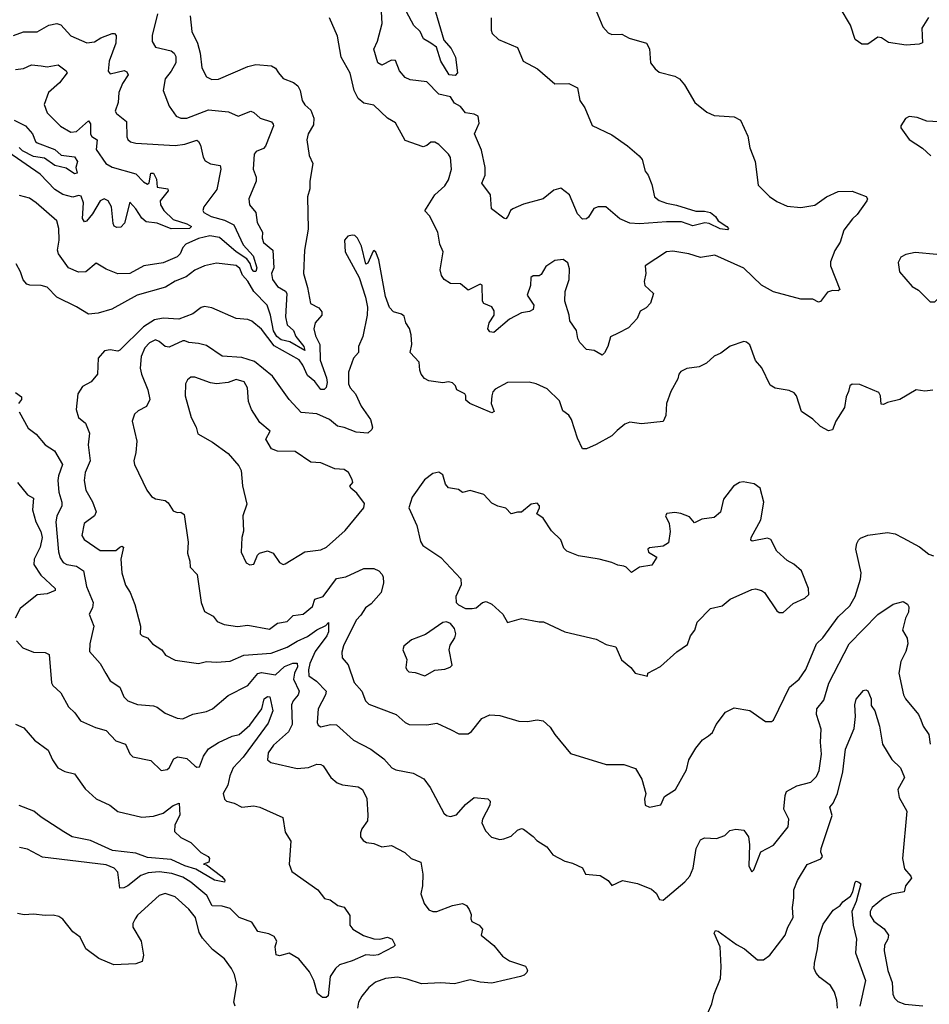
# Model space of a CAD drawing. Extents: x 1552294 to 1694791, y 811929 to 917222.
# Tile 139 of 256: x 1620356 to 1624977, y 832854 to 837855. Entities that reach past the tile are written whole.
import ezdxf

# ---------------------------------------------------------------- set-up
doc = ezdxf.new("R2010")
doc.units = 0

msp = doc.modelspace()

# ---------------------------------------------------------------- linework, layer by layer
at = {"layer": '0CON10XD'}
for points in [[(1622751.4, 837865), (1622751.7, 837801.7), (1622757.1, 837785), (1622788, 837755), (1622885, 837713.8), (1622913.8, 837645), (1622986.2, 837605), (1623075, 837528.8), (1623145, 837530.8), (1623189.5, 837509.5), (1623201.2, 837445), (1623227.9, 837407.9), (1623265, 837318), (1623365, 837270.8), (1623444.3, 837215), (1623503.2, 837163.2), (1623518, 837145), (1623533.3, 837085), (1623548.8, 837065), (1623568.3, 837018.3), (1623581.4, 836955), (1623605, 836936.7), (1623642.2, 836922.2), (1623693.3, 836913.3), (1623791.7, 836881.7), (1623835, 836882.5), (1623865, 836875.6), (1623891.2, 836855), (1623905, 836833.3), (1623948.8, 836805), (1623956.7, 836795), (1623952.5, 836787.5), (1623915, 836792.1), (1623859.3, 836819.3), (1623836.4, 836823.6), (1623775, 836808.5), (1623717.6, 836827.6), (1623641.3, 836828.7), (1623505, 836818.6), (1623455, 836821.4), (1623405, 836844.2), (1623333.9, 836903.9), (1623295, 836904.2), (1623273.5, 836896.5), (1623245, 836852), (1623235, 836844.2), (1623215, 836841.4), (1623189.5, 836869.5), (1623148.6, 836965), (1623105, 837000), (1623070.3, 836989.7), (1623015, 836945.7), (1622915, 836918.5), (1622862, 836895), (1622848.6, 836885), (1622836.1, 836856.1), (1622825.9, 836844.1), (1622815, 836846), (1622753.3, 836895), (1622748.2, 836965), (1622704, 837025), (1622720, 837065), (1622721.1, 837105), (1622702.1, 837192.1), (1622666.7, 837275), (1622690.9, 837329.1), (1622685.5, 837365), (1622665, 837374.4), (1622621.3, 837381.3), (1622595, 837414), (1622565, 837431.2), (1622545, 837462.9), (1622485, 837476.9), (1622425, 837538.9), (1622340.3, 837550.3), (1622315, 837561.1), (1622285.4, 837595), (1622265, 837646.9), (1622245, 837650), (1622195, 837624.6), (1622176.2, 837636.2), (1622155.5, 837705), (1622173.5, 837746.5), (1622197.1, 837835), (1622189.5, 837985)], [(1622442.5, 837982.5), (1622510.4, 837750.4), (1622548, 837708), (1622570, 837665), (1622580.9, 837585), (1622568.7, 837571.3), (1622537.1, 837575), (1622494.7, 837644.7), (1622473.1, 837715), (1622445.3, 837735.3), (1622407.2, 837757.2), (1622391.1, 837795), (1622358.9, 837825), (1622321.2, 837895)], [(1623285, 837900), (1623318.2, 837818.2), (1623345, 837787.5), (1623365, 837780.5), (1623415, 837780.6), (1623451.6, 837761.6), (1623540, 837735), (1623556.1, 837706.1), (1623560.8, 837635), (1623584, 837605), (1623605, 837588.6), (1623685, 837568.1), (1623708.8, 837555), (1623734.1, 837524.1), (1623786.2, 837435), (1623846.7, 837385), (1623885, 837368.6), (1623985, 837361.4), (1624018, 837345), (1624055, 837263.3), (1624065, 837203.3), (1624092, 837135), (1624108, 837015), (1624165, 836957.5), (1624202.2, 836932.2), (1624255, 836907.8), (1624325, 836901.5), (1624395, 836913.1), (1624455, 836955.6), (1624515, 836982.9), (1624585, 836983.3), (1624656.4, 836956.4), (1624662.5, 836945), (1624660, 836935), (1624611.2, 836865), (1624586.6, 836843.4), (1624543.4, 836786.6), (1624524.3, 836725.7), (1624497.8, 836682.2), (1624475.8, 836625), (1624476.1, 836603.9), (1624522.5, 836485), (1624515, 836477.5), (1624485, 836478.8), (1624459.3, 836470.7), (1624425, 836423.3), (1624415, 836420), (1624385.8, 836435.8), (1624325, 836435.8), (1624185, 836472.1), (1624125, 836506.5), (1624035, 836592.5), (1623888.3, 836658.3), (1623815, 836647.1), (1623755, 836665.6), (1623675, 836678.6), (1623642.5, 836675), (1623533.8, 836605), (1623537.5, 836565), (1623529.2, 836525), (1623531.5, 836505), (1623576, 836465), (1623561.2, 836415), (1623538.3, 836391.7), (1623507.5, 836375), (1623493.6, 836336.4), (1623449.5, 836290.5), (1623396.7, 836263.3), (1623356.7, 836243.3), (1623343.8, 836195), (1623327.3, 836162.7), (1623315, 836151.2), (1623275, 836174), (1623235, 836180), (1623201.9, 836215), (1623190.8, 836235), (1623185, 836276), (1623150.8, 836325), (1623148, 836355), (1623125.5, 836425), (1623127.3, 836475), (1623147.8, 836535), (1623148.9, 836588.9), (1623140, 836620), (1623117.2, 836637.2), (1623075, 836632.5), (1623029.3, 836600.7), (1623005, 836560), (1622995, 836553.3), (1622965, 836553.8), (1622952, 836545), (1622951.2, 836505), (1622934, 836455), (1622968.8, 836405), (1622965, 836383.3), (1622946.4, 836373.6), (1622905, 836366.7), (1622845, 836333.1), (1622765, 836266.2), (1622745, 836268.8), (1622734.2, 836285), (1622741.4, 836315), (1622765.6, 836355), (1622765.6, 836375.6), (1622755, 836396.7), (1622713.9, 836413.9), (1622707.5, 836425), (1622705, 836506.2), (1622695, 836511.4), (1622635, 836480.8), (1622595, 836512.9), (1622545, 836514.3), (1622512.9, 836535), (1622499.2, 836555), (1622492.5, 836585), (1622506.7, 836675), (1622490, 836715), (1622480, 836775), (1622438.3, 836858.3), (1622414, 836884), (1622464.4, 836965.6), (1622515, 837011.6), (1622535, 837041.5), (1622549.4, 837095), (1622545, 837155.5), (1622535, 837172.5), (1622485, 837221.5), (1622465, 837232.5), (1622445, 837232.9), (1622425, 837215.8), (1622405, 837209.2), (1622315, 837241.4), (1622265, 837330.8), (1622225, 837355.6), (1622155, 837421.4), (1622105, 837430.8), (1622075, 837454), (1622054.4, 837495), (1622035, 837583.3), (1621988.9, 837665), (1621970.9, 837770.9), (1621930, 837865)], [(1624973.5, 837866.5), (1624938.7, 837811.3), (1624942.5, 837737.5), (1624925, 837730), (1624860, 837725), (1624769.3, 837739.3), (1624735, 837762.2), (1624715.5, 837765.5), (1624665, 837730.4), (1624635, 837730), (1624600, 837755), (1624577.4, 837827.4), (1624525, 837915.8)], [(1621056.2, 837885), (1621028.2, 837775), (1621028.1, 837745), (1621046.2, 837715), (1621125, 837696.2), (1621140, 837685), (1621148.6, 837668.6), (1621148.7, 837635), (1621126.1, 837593.9), (1621094.4, 837555), (1621084.4, 837495), (1621115.6, 837415), (1621150, 837365), (1621175, 837354.5), (1621205, 837355.5), (1621315, 837396.4), (1621416.8, 837386.8), (1621465, 837365.5), (1621529.7, 837389.7), (1621545, 837384.2), (1621578, 837355), (1621635.5, 837335.5), (1621644, 837325), (1621645.6, 837315), (1621605, 837213.1), (1621595, 837200), (1621558, 837185), (1621547.3, 837172.7), (1621542.5, 837095), (1621556.7, 837055), (1621556.7, 837035), (1621519.4, 836945), (1621522.9, 836915), (1621555.4, 836875), (1621561.8, 836825), (1621589.4, 836775), (1621588.5, 836745), (1621595, 836723.5), (1621642.3, 836685), (1621647.3, 836595), (1621635.3, 836565), (1621639.7, 836535), (1621665, 836500.3), (1621706.7, 836476.7), (1621712.8, 836465), (1621707, 836345), (1621714.7, 836305), (1621747.1, 836277.1), (1621758.7, 836245), (1621799.1, 836195), (1621805, 836174.7), (1621728.8, 836218.8), (1621685, 836228.1), (1621661.5, 836245), (1621644.9, 836275), (1621630.6, 836355), (1621612.9, 836405), (1621546.1, 836475), (1621515, 836527.6), (1621487.9, 836557.9), (1621475, 836590.6), (1621455, 836606.7), (1621355, 836617.5), (1621295, 836605.4), (1621245, 836582.9), (1621201.7, 836548.3), (1621145, 836527), (1621096.2, 836496.2), (1620952.5, 836455), (1620824.2, 836384.2), (1620755, 836364.4), (1620705, 836360), (1620645, 836396.9), (1620543.8, 836445), (1620495, 836495.6), (1620465.4, 836505.4), (1620406.9, 836506.9), (1620392.4, 836512.4), (1620373.7, 836533.7), (1620360.5, 836575), (1620338.1, 836615)], [(1621222.5, 837875), (1621230.6, 837795), (1621259.6, 837735), (1621272.7, 837685), (1621280.6, 837610.6), (1621304.2, 837565), (1621331.7, 837551.7), (1621365, 837552.5), (1621515, 837617.3), (1621555, 837628.2), (1621635, 837620), (1621655, 837608), (1621670.8, 837585), (1621695, 837555.8), (1621746.2, 837536.2), (1621768.3, 837518.3), (1621781.1, 837495), (1621790.8, 837445), (1621805, 837422), (1621835.7, 837395), (1621850.6, 837355), (1621848.3, 837321.7), (1621821.9, 837275), (1621814.3, 837245), (1621826.9, 837165), (1621845.8, 837125), (1621830, 837035), (1621830, 836995), (1621818.1, 836955), (1621821.7, 836791.7), (1621802.3, 836685), (1621797.3, 836565), (1621818.7, 836495), (1621833, 836413), (1621875, 836390.9), (1621891.5, 836371.5), (1621890, 836355), (1621857.2, 836315), (1621850.9, 836285), (1621859.4, 836249.4), (1621881.2, 836205), (1621881.7, 836125), (1621914.7, 836035.3), (1621918.1, 836011.9), (1621912.6, 835987.4), (1621903.3, 835976.7), (1621885, 835976.2), (1621855, 836016.5), (1621817.7, 836047.7), (1621795, 836099.6), (1621775, 836127.1), (1621649.2, 836199.2), (1621585, 836283.3), (1621535, 836323.3), (1621515, 836331.9), (1621455, 836337.1), (1621332, 836392), (1621295, 836398.9), (1621277.2, 836392.8), (1621235, 836361.5), (1621165, 836334.6), (1621085, 836338.1), (1621039.9, 836330.1), (1620985.5, 836294.5), (1620865, 836176.5), (1620855, 836171.2), (1620815, 836178), (1620787.3, 836172.7), (1620753.8, 836135), (1620751.2, 836055), (1620719.2, 836015), (1620675, 835991.9)], [(1620325, 837774.5), (1620375, 837794), (1620445, 837793.8), (1620503.6, 837826.4), (1620545, 837836.4), (1620565, 837828.1), (1620615, 837772.7), (1620697.2, 837737.2), (1620735, 837742.9), (1620767.2, 837762.8), (1620825, 837785.4), (1620838, 837785), (1620846.4, 837775), (1620844, 837735), (1620810.4, 837645), (1620805, 837593.3), (1620815, 837580.6), (1620886.5, 837596.5), (1620900.6, 837590.6), (1620907.3, 837575), (1620878.5, 837531.5), (1620859.6, 837485), (1620855.4, 837435), (1620840.8, 837390.8), (1620847.7, 837377.7), (1620898.1, 837338.1), (1620900.3, 837260.3), (1620905.6, 837245.6), (1620918.8, 837235), (1620945, 837228.5), (1621145, 837215.9), (1621195, 837222.8), (1621255, 837242.2), (1621265, 837237.1), (1621275, 837218), (1621287.4, 837157.4), (1621298.6, 837138.6), (1621325, 837123.3), (1621374.3, 837114.3), (1621377.5, 837095), (1621357.5, 836992.5), (1621292.1, 836905), (1621285.6, 836885), (1621291.9, 836875), (1621329.1, 836855), (1621396.3, 836836.3), (1621443, 836813), (1621491.3, 836711.3), (1621542.3, 836655), (1621559.8, 836595), (1621555, 836576.4), (1621545, 836575.3), (1621535, 836588.2), (1621527.3, 836617.3), (1621510.2, 836640.2), (1621455, 836676.1), (1621370.9, 836749.1), (1621322.2, 836757.8), (1621265, 836743.4), (1621200, 836715), (1621185, 836697.5), (1621170.5, 836665), (1621155, 836651.2), (1621085, 836620), (1620986.7, 836605), (1620914.5, 836565.5), (1620855, 836563.3), (1620795, 836588.1), (1620745, 836617.5), (1620692, 836575), (1620655, 836572.7), (1620604.4, 836595), (1620552.7, 836665), (1620547.9, 836685), (1620556.1, 836735), (1620554.6, 836795), (1620545, 836832.5), (1620440, 836925), (1620405, 836948.5), (1620355, 836962)], [(1620335, 837601.9), (1620375, 837607.3), (1620415, 837625.5), (1620465, 837620.4), (1620495, 837616.2), (1620551.2, 837625), (1620592.5, 837595), (1620597.5, 837585), (1620557.3, 837535), (1620501.9, 837485), (1620480, 837425), (1620495, 837381.4), (1620563.4, 837313.4), (1620615, 837283.8), (1620645, 837286.8), (1620705, 837341.4), (1620715.3, 837325.3), (1620715, 837272.9), (1620721.9, 837261.9), (1620748.5, 837245), (1620744.6, 837195), (1620793.7, 837123.7), (1620825, 837105.2), (1620945, 837072.1), (1620985, 837031.1), (1621005, 837019.7), (1621014, 837026), (1621022.2, 837075), (1621035, 837075.6), (1621050.5, 837045), (1621053.9, 837005), (1621108.8, 836995), (1621110, 836985), (1621070, 836935), (1621071.5, 836915), (1621088, 836885), (1621135, 836840.7), (1621205, 836818.9), (1621229.2, 836805), (1621218, 836795), (1621125, 836793.5), (1621055, 836821.1), (1620998, 836828), (1620976.9, 836846.9), (1620946.5, 836895), (1620915, 836928.8), (1620888, 836822), (1620869, 836801), (1620848.8, 836798.8), (1620836.1, 836806.1), (1620829.8, 836819.8), (1620821.6, 836905), (1620805, 836934.4), (1620785, 836945.5), (1620764.8, 836935.2), (1620725, 836869.5), (1620695, 836831.9), (1620685, 836827.5), (1620675.5, 836845.5), (1620680.4, 836925), (1620668.7, 836958.7), (1620655, 836962), (1620625, 836952.9), (1620575, 836966.5), (1620535, 836992.3), (1620460.1, 837070.1), (1620295, 837183.5)], [(1620327.7, 837345), (1620385, 837315.3), (1620420, 837275), (1620436.4, 837236.4), (1620445, 837229.2), (1620534.3, 837195), (1620566.9, 837166.9), (1620635, 837158.9), (1620650, 837135), (1620641.5, 837105), (1620648, 837075), (1620635, 837072.2), (1620591.5, 837101.5), (1620535, 837113.7), (1620482.3, 837152.3), (1620425, 837160.8), (1620369.4, 837189.4), (1620353.2, 837205)], [(1625025, 837336.2), (1624965, 837340), (1624915, 837358.8), (1624875, 837363.3), (1624857, 837353), (1624832.5, 837315), (1624833.3, 837305), (1624875, 837246.2), (1624942.3, 837202.3), (1624985, 837163.8)], [(1624995, 835973.3), (1624955, 835968), (1624910, 835975), (1624827.5, 835925), (1624765, 835911.2), (1624745, 835900), (1624732.7, 835902.7), (1624729.2, 835945), (1624721.7, 835961.7), (1624625, 836001.2), (1624585, 836003.3), (1624573.8, 835995), (1624566.2, 835966.2), (1624555, 835940), (1624546, 835885), (1624502, 835815), (1624485, 835772.5), (1624465, 835766), (1624425, 835789.2), (1624385, 835826.7), (1624327.5, 835865), (1624302.9, 835945), (1624290.4, 835960.4), (1624265, 835971.6), (1624194, 835984), (1624169.1, 835999.1), (1624126.1, 836086.1), (1624094.4, 836124.4), (1624065, 836203.3), (1624047.7, 836217.7), (1624035, 836220), (1623965, 836196.7), (1623918.8, 836161.2), (1623884.2, 836145.8), (1623845, 836110), (1623807.7, 836092.3), (1623745, 836084), (1623715, 836068.8), (1623704.2, 836055), (1623698.8, 836031.2), (1623664.4, 835965.6), (1623641.2, 835905), (1623638, 835845), (1623625.8, 835814.2), (1623515, 835802.5), (1623455, 835810.6), (1623430.2, 835799.8), (1623392.1, 835767.9), (1623365, 835741.9), (1623285, 835697.5), (1623235, 835675.6), (1623215.7, 835675.7), (1623189.1, 835729.1), (1623160, 835825), (1623146.6, 835846.6), (1623115, 835868), (1623098.6, 835918.6), (1623035, 835980), (1622980, 836005), (1622945, 836013.8), (1622835, 836012.2), (1622772.2, 835977.8), (1622760, 835965), (1622754.2, 835945), (1622750.8, 835905), (1622766.2, 835865), (1622755, 835857.5), (1622642.5, 835905), (1622621.7, 835921.7), (1622623.3, 835945), (1622616.7, 835955), (1622577.5, 835975), (1622570, 835995), (1622555, 836011.2), (1622535, 836015.6), (1622505, 836010.8), (1622435, 836021.1), (1622413.3, 836033.3), (1622396, 836055), (1622388, 836075), (1622386, 836115), (1622340, 836165), (1622347.9, 836205), (1622344.7, 836255), (1622335.7, 836285.7), (1622316.9, 836315), (1622309.1, 836349.1), (1622295, 836359.4), (1622255, 836370.8), (1622235, 836393.8), (1622215, 836448.8), (1622180, 836635), (1622165, 836673.8), (1622155, 836683.3), (1622151.2, 836678.8), (1622125, 836617.5), (1622115, 836612.5), (1622092, 836705), (1622072.5, 836745), (1622058.3, 836758.3), (1622045, 836761.2), (1622023.3, 836755), (1622006, 836735), (1622009.2, 836675), (1622080, 836545), (1622112.5, 836445), (1622122.5, 836395), (1622121.2, 836355), (1622098.5, 836245), (1622077.1, 836195), (1622077.1, 836165), (1622051.9, 836135), (1622025.8, 836064.2), (1622025.6, 836005), (1622034.5, 835985), (1622062.2, 835955), (1622091.2, 835891.2), (1622138.5, 835825), (1622148.1, 835785), (1622145, 835773.8), (1622125, 835754.4), (1622065, 835759.8), (1622005, 835783.8), (1621970.6, 835790.6), (1621930, 835825), (1621865, 835853.1), (1621785, 835860.6), (1621724.2, 835925), (1621639.4, 836045), (1621548.7, 836118.7), (1621485, 836138.9), (1621385, 836146.2), (1621305, 836199.6), (1621265, 836210.4), (1621215, 836214.7), (1621195, 836223.1), (1621185, 836223.8), (1621115, 836191.1), (1621095, 836195.6), (1621065, 836221.2), (1621045, 836229.6), (1621015, 836213.5), (1620992.1, 836187.9), (1620973.2, 836145), (1620968.5, 836085), (1620974.6, 836055), (1621006.7, 835975), (1621016.9, 835925), (1620999.8, 835890.2), (1620957.5, 835867.5), (1620939.1, 835850.9), (1620926.9, 835815), (1620950.6, 835715), (1620945.8, 835655.8), (1620935.5, 835615), (1620939.5, 835595), (1621001.9, 835465), (1621025, 835433.1), (1621045, 835421.1), (1621095, 835412.9), (1621110.3, 835400.3), (1621135, 835360), (1621155, 835351.2), (1621175, 835353.3), (1621191.7, 835341.7), (1621211.2, 835201.2), (1621207.5, 835145), (1621220, 835105), (1621222, 835075), (1621257.3, 835037.3), (1621277.5, 834895), (1621295, 834849.6), (1621338.6, 834825), (1621358.9, 834798.9), (1621393.8, 834783.8), (1621462.7, 834772.7), (1621515, 834779.2), (1621625, 834759.5), (1621665, 834788.9), (1621715, 834797.9), (1621745, 834828.2), (1621795.8, 834835), (1621842.9, 834875), (1621855, 834912.2), (1621897.5, 834925), (1621965, 835016.2), (1622012, 835025), (1622105, 835067.9), (1622155, 835067.9), (1622180.8, 835055), (1622197.6, 835037.6), (1622202.9, 835022.9), (1622204.5, 834994.5), (1622191.5, 834945), (1622141.7, 834888.3), (1622112.4, 834867.6), (1622089.7, 834830.3), (1622064.7, 834805), (1622001.5, 834675), (1621992.6, 834642.6), (1621994.4, 834614.4), (1622025, 834578.8), (1622055, 834488), (1622093.6, 834443.6), (1622113.1, 834395), (1622129.1, 834379.1), (1622268, 834325), (1622315, 834284.4), (1622335, 834274.4), (1622425, 834273.5), (1622475, 834281.1), (1622547.6, 834247.6), (1622587, 834227), (1622635, 834227.5), (1622650.9, 834239.1), (1622704, 834305), (1622745, 834324.4), (1622795, 834320), (1622891.7, 834291.7), (1622935, 834290), (1622985, 834298.6), (1623015, 834294), (1623051.7, 834261.7), (1623074.4, 834224.4), (1623155, 834127.5), (1623335, 834071.2), (1623425, 834071.2), (1623485, 834051.2), (1623516.7, 833996.7), (1623536.2, 833925), (1623530.8, 833895), (1623534.2, 833865), (1623555, 833854.4), (1623613, 833867), (1623631.4, 833908.6), (1623687.1, 833945), (1623744.3, 834045), (1623755.8, 834095), (1623790.8, 834155), (1623825, 834196.7), (1623855, 834217.1), (1623875.8, 834235), (1623894.2, 834275), (1623942.4, 834337.6), (1623985, 834360), (1624065, 834346), (1624145, 834290), (1624175, 834290), (1624185, 834297.5), (1624266.5, 834465), (1624315.7, 834505), (1624350.6, 834555), (1624404.5, 834685), (1624437.1, 834715), (1624515, 834822.2), (1624572.9, 834877.1), (1624600.9, 834925), (1624627.6, 835012.4), (1624631.9, 835045), (1624604.4, 835165), (1624608.6, 835195), (1624618.3, 835211.7), (1624627.9, 835222.1), (1624665, 835237.1), (1624765, 835251.1), (1624803.8, 835243.8), (1624843.2, 835223.2), (1624927.5, 835177.5), (1624975, 835140.6), (1624998.6, 835131.4)], [(1624981.2, 836421.2), (1625005, 836422.5), (1625042.9, 836457.1), (1625068.6, 836515), (1625084.5, 836565), (1625085, 836656.2), (1625065.7, 836665.7), (1625015, 836662.9), (1624905, 836672), (1624857.7, 836662.3), (1624832, 836648), (1624818.3, 836621.7), (1624826.2, 836575), (1624890.3, 836500.3), (1624921.7, 836481.7), (1624981.2, 836421.2)], [(1620675, 835991.9), (1620650.4, 835955), (1620641.9, 835875), (1620653.8, 835835), (1620690, 835805), (1620710.5, 835755), (1620702.9, 835695), (1620713.2, 835615), (1620688.9, 835555), (1620683.5, 835515), (1620690.9, 835465), (1620726.4, 835406.4), (1620743.6, 835355), (1620735.3, 835334.7), (1620684.1, 835295.9), (1620670.8, 835235), (1620684, 835215), (1620765, 835159.6), (1620845, 835158.8), (1620865, 835176.2), (1620875, 835180), (1620882.5, 835175), (1620869.1, 835115), (1620874.7, 835045), (1620892.9, 834982.9), (1620916.7, 834945), (1620940.6, 834885), (1620968.8, 834775), (1620967.5, 834735), (1620977.5, 834725), (1621005.8, 834715.8), (1621030.6, 834685), (1621077.1, 834655), (1621097.3, 834627.3), (1621145, 834602), (1621265, 834584.4), (1621305, 834595.6), (1621355, 834590.8), (1621425, 834596.4), (1621495, 834627.8), (1621633, 834637), (1621715, 834668.4), (1621765, 834699.1), (1621818.3, 834721.7), (1621865, 834755.5), (1621911.9, 834778.1), (1621925, 834792.5), (1621924.4, 834745), (1621916.8, 834725), (1621856.8, 834645), (1621829.8, 834585), (1621822.3, 834552.3), (1621825, 834522.9), (1621862.9, 834495), (1621912.2, 834445), (1621908.8, 834425), (1621871.5, 834355), (1621866.9, 834285), (1621871.8, 834271.8), (1621885, 834262.9), (1621935, 834275.4), (1621965, 834273.6), (1622052.5, 834195), (1622139.1, 834149.1), (1622205, 834100), (1622246.7, 834055), (1622267.5, 834045), (1622355, 834027.1), (1622409.3, 833999.3), (1622440.8, 833955), (1622510, 833825), (1622525, 833812), (1622545, 833807.5), (1622575, 833815.7), (1622621.5, 833868.5), (1622665, 833904.3), (1622735, 833898), (1622745.6, 833885.6), (1622744.4, 833865), (1622706.7, 833795), (1622704.4, 833775), (1622722.9, 833735), (1622752.8, 833702.8), (1622795, 833691.4), (1622816.1, 833693.9), (1622852.3, 833707.7), (1622885, 833738.8), (1622905, 833746.2), (1622915, 833743.3), (1622965, 833706.2), (1622983.8, 833685), (1623033.9, 833653.9), (1623065, 833612.5), (1623125, 833580.5), (1623165, 833570.6), (1623215, 833546.7), (1623230, 833515), (1623305, 833508.8), (1623345, 833483.3), (1623365, 833457.5), (1623417.7, 833482.3), (1623495, 833468), (1623565, 833438.8), (1623589.1, 833419.1), (1623607, 833387), (1623625, 833382.5), (1623735, 833476.2), (1623760, 833505), (1623778.1, 833545), (1623792.5, 833645), (1623815, 833690), (1623835, 833700), (1623896.7, 833696.7), (1623938.3, 833711.7), (1623963.2, 833736.8), (1623995, 833742.9), (1624035, 833738.8), (1624058.8, 833705), (1624064, 833665), (1624060, 833555), (1624075, 833527.5), (1624085, 833537.5), (1624121, 833629), (1624185, 833662.5), (1624260, 833755), (1624264.4, 833795), (1624238, 833845), (1624244.3, 833915), (1624252.5, 833935), (1624305, 833963.5), (1624375, 833982.9), (1624405, 834011.2), (1624417.9, 834042.1), (1624430.4, 834125), (1624424.6, 834185.4), (1624428, 834252), (1624404.4, 834325.6), (1624405.6, 834355), (1624441.1, 834398.9), (1624467.2, 834485), (1624570.9, 834685), (1624715, 834833.6), (1624794.3, 834885.7), (1624845, 834900), (1624865.9, 834885.9), (1624872.7, 834872.7), (1624871.2, 834845), (1624856.6, 834815), (1624841.4, 834755), (1624865, 834713.8), (1624868, 834685), (1624858.4, 834645), (1624833.3, 834595), (1624821.9, 834535), (1624845.8, 834425), (1624856, 834405), (1624923.1, 834325), (1624935, 834298.8), (1624946.2, 834266.2), (1624974.7, 834224.7), (1624981.8, 834175)], [(1621525, 835086.2), (1621545, 835090), (1621564.6, 835135.4), (1621574.5, 835145.5), (1621615, 835157.5), (1621642.9, 835145), (1621675, 835097.5), (1621695, 835088), (1621705, 835091.2), (1621805, 835152), (1621885, 835161.8), (1621915, 835176.4), (1622009.1, 835260.9), (1622103.8, 835375), (1622108.1, 835398.1), (1622069.2, 835449.2), (1622038.8, 835475), (1622033.8, 835486.2), (1622047.5, 835505), (1622045, 835520), (1622026.7, 835555), (1622005, 835570), (1621956.1, 835573.9), (1621885, 835603.3), (1621835, 835607.5), (1621755, 835662.1), (1621665, 835663.4), (1621635.7, 835675), (1621605.5, 835725), (1621628.6, 835765), (1621575, 835808.2), (1621532.8, 835875), (1621517.7, 835915), (1621513.2, 835985), (1621496.5, 836015), (1621455, 836028.2), (1621415, 836011.5), (1621355, 836005.5), (1621325, 836010), (1621245, 836039.5), (1621225, 836038.5), (1621207.8, 836025), (1621198.8, 836005), (1621196.9, 835945), (1621227.3, 835835), (1621252.9, 835785), (1621260.8, 835750.8), (1621335, 835709.1), (1621415, 835650.9), (1621468.5, 835588.5), (1621480.6, 835565), (1621487, 835487), (1621510, 835395), (1621488.6, 835335), (1621493, 835257), (1621484.3, 835225), (1621481.2, 835151.2), (1621507, 835097), (1621525, 835086.2)], [(1620335, 835961.4), (1620365, 835938.8), (1620364.4, 835925), (1620349.4, 835905)], [(1620352.6, 835862.6), (1620399.5, 835779.5), (1620439.8, 835749.8), (1620484.4, 835695), (1620533.1, 835665), (1620572.5, 835595), (1620552.1, 835537.9), (1620550, 835515), (1620554.7, 835454.7), (1620570.4, 835405), (1620570.4, 835385), (1620545, 835332.9), (1620539.8, 835305), (1620552.1, 835152.1), (1620561, 835121), (1620577.1, 835097.1), (1620595, 835088.2), (1620645, 835079.6), (1620680, 835055), (1620695, 834976), (1620728.9, 834895), (1620725, 834867.5), (1620709.2, 834835), (1620732.5, 834775), (1620712.7, 834685), (1620710.8, 834645), (1620764.3, 834585), (1620793.5, 834533.5), (1620815, 834496.2), (1620865, 834464.2), (1620885.3, 834415), (1620905, 834395.4), (1620955, 834376.7), (1621035, 834370), (1621055, 834363.1), (1621095, 834332.5), (1621156.6, 834306.6), (1621185, 834304.4), (1621235, 834328.1), (1621305, 834341.1), (1621335, 834354.5), (1621415, 834422.1), (1621515, 834473.6), (1621565, 834534.7), (1621585, 834538.4), (1621655, 834527.3), (1621701.1, 834568.9), (1621744, 834586), (1621765, 834586), (1621767.9, 834567.9), (1621751.5, 834535), (1621747.4, 834505), (1621776.5, 834443.5), (1621771.4, 834425), (1621744.8, 834395), (1621736.7, 834375), (1621740.8, 834275), (1621721.4, 834238.6), (1621645, 834170.5), (1621618.2, 834131.8), (1621615.5, 834095.5), (1621631.6, 834081.6), (1621765, 834051.3), (1621823.8, 834056.2), (1621865, 834072.9), (1621885, 834072.5), (1621897.5, 834065), (1621936.7, 834005), (1621968.8, 833978.8), (1621995, 833968.6), (1622075, 833957.9), (1622097.5, 833945), (1622119.7, 833899.7), (1622124.4, 833814.4), (1622123.1, 833785), (1622094.4, 833745), (1622087.1, 833725), (1622087.5, 833705), (1622100, 833685), (1622117.5, 833675), (1622155, 833671.4), (1622195, 833653.8), (1622245, 833660), (1622313.3, 833625), (1622345, 833593.8), (1622394.2, 833575), (1622404.6, 833515), (1622402.9, 833455), (1622393.1, 833415), (1622410, 833365), (1622434.5, 833334.5), (1622455, 833325.8), (1622475, 833325.8), (1622554.6, 833355.4), (1622605.6, 833365.6), (1622625.7, 833355.7), (1622640, 833335), (1622649.3, 833309.3), (1622648.3, 833288.3), (1622653.3, 833275), (1622690, 833255), (1622707.5, 833235), (1622700, 833205), (1622765, 833152), (1622809.1, 833099.1), (1622845, 833074), (1622925, 833047.5), (1622936.4, 833026.4), (1622932.5, 833015), (1622918.8, 833001.2), (1622900, 832995), (1622755, 832960.4), (1622695, 832965.6), (1622645, 832978.6), (1622565, 832958.1), (1622495, 832962.2), (1622397.3, 832957.3), (1622325, 832981.9), (1622275, 832990.9), (1622215, 832985.5), (1622163.4, 832966.6), (1622130.2, 832939.8), (1622094.1, 832895.9), (1622077.7, 832865), (1622071.8, 832835)], [(1623545, 834520), (1623547.5, 834535), (1623611.2, 834568.8), (1623695, 834643.3), (1623749.3, 834680.7), (1623764, 834725), (1623785.8, 834755), (1623798.6, 834795), (1623865, 834863.8), (1623925, 834878), (1623965, 834912), (1624075, 834961.2), (1624095, 834964), (1624125, 834956), (1624140, 834945), (1624202.3, 834852.3), (1624215, 834843.3), (1624235, 834843.8), (1624285, 834889.2), (1624345, 834917.1), (1624365.8, 834935), (1624364.2, 834965), (1624328.8, 835055), (1624288.8, 835088.8), (1624255, 835107.5), (1624202.5, 835155), (1624172.5, 835215), (1624155, 835221.2), (1624076.7, 835206.7), (1624070.8, 835210.8), (1624072.5, 835225), (1624121.1, 835315), (1624135.8, 835405), (1624118, 835475), (1624086.8, 835496.8), (1624031.7, 835508.3), (1624012.5, 835505), (1623982.5, 835485), (1623930.9, 835419.1), (1623916.1, 835353.9), (1623885, 835326.7), (1623822, 835318), (1623785, 835300), (1623759.6, 835329.6), (1623715, 835347.5), (1623685, 835351.8), (1623643.5, 835346.5), (1623637.8, 835335), (1623656, 835296), (1623660.8, 835255), (1623651.7, 835198.3), (1623625, 835180), (1623555, 835173.1), (1623546.9, 835165), (1623551.2, 835151.2), (1623592.5, 835125), (1623567.5, 835085), (1623505, 835073.8), (1623465, 835047.5), (1623437.5, 835075), (1623425, 835080), (1623395, 835083.8), (1623365, 835098), (1623300, 835115), (1623195, 835130.9), (1623134.8, 835154.8), (1623120.7, 835170.7), (1623105, 835212.2), (1623058.3, 835258.3), (1623015, 835323.8), (1622983.3, 835345), (1622996.9, 835375), (1622996.3, 835386.3), (1622985, 835398.6), (1622955, 835394), (1622905, 835353.3), (1622885, 835353.3), (1622852.5, 835345), (1622825, 835373.8), (1622785, 835383.8), (1622755, 835400), (1622713.9, 835443.9), (1622645, 835464), (1622605, 835454), (1622585, 835468.8), (1622535, 835476.7), (1622520, 835495), (1622505, 835542.5), (1622485, 835556.7), (1622455, 835550), (1622411.7, 835518.3), (1622350, 835430), (1622332.9, 835375), (1622374.3, 835285), (1622392.9, 835205), (1622404.3, 835185), (1622495, 835122.9), (1622596.7, 835015), (1622598.6, 834985), (1622571.2, 834925), (1622573.8, 834895), (1622585, 834883.3), (1622620, 834865), (1622655, 834863.8), (1622675, 834868), (1622708, 834895), (1622725, 834899.5), (1622755, 834885.5), (1622810, 834835), (1622835, 834793.3), (1622905, 834813.8), (1622995, 834795.8), (1623017, 834797), (1623125, 834746), (1623285, 834708.9), (1623335, 834681.9), (1623385, 834670), (1623412.7, 834602.7), (1623461.2, 834565), (1623482.5, 834535), (1623545, 834520)], [(1620345, 835504.3), (1620395, 835440.8), (1620426.2, 835425), (1620420.5, 835365), (1620437.5, 835305), (1620463.9, 835255), (1620469.7, 835225), (1620459.1, 835175), (1620429, 835115), (1620427, 835087), (1620463.8, 835033.8), (1620536.2, 834965), (1620536.7, 834955), (1620495, 834937.9), (1620445, 834933.1), (1620357.5, 834865), (1620333.5, 834815)], [(1622415, 834522.9), (1622465, 834551.2), (1622515, 834556.7), (1622543.6, 834566.4), (1622553.3, 834576.7), (1622538.2, 834655), (1622542.5, 834677.5), (1622566, 834715), (1622571.2, 834735), (1622565, 834762.5), (1622545, 834787.5), (1622525, 834796), (1622505, 834793.3), (1622417.5, 834732.5), (1622345.6, 834704.4), (1622307.5, 834672.5), (1622301.9, 834655), (1622322, 834605), (1622317.5, 834565), (1622322.5, 834552.5), (1622333, 834543), (1622365, 834540), (1622415, 834522.9)], [(1620340, 834700), (1620371.2, 834665), (1620425, 834643.1), (1620485, 834640.6), (1620505, 834631.2), (1620516.8, 834486.8), (1620523.5, 834473.5), (1620565.5, 834435.5), (1620602.9, 834365), (1620635.8, 834335), (1620664.5, 834294.5), (1620740.2, 834260.2), (1620795, 834244.4), (1620845, 834192.9), (1620893.8, 834175), (1620915.6, 834125.6), (1620930.2, 834110.2), (1621021.5, 834091.5), (1621075, 834042), (1621105, 834045.8), (1621115.6, 834055), (1621138.6, 834101.4), (1621159.5, 834110.5), (1621205, 834103.1), (1621245, 834064.3), (1621255, 834058.6), (1621269.5, 834060.5), (1621290.3, 834115), (1621315, 834151.1), (1621366.1, 834183.9), (1621434.5, 834215.5), (1621470.8, 834225), (1621525, 834270.9), (1621585.9, 834354.1), (1621597.1, 834405), (1621615, 834417.6), (1621626.8, 834415), (1621641.6, 834345), (1621617.7, 834282.3), (1621562, 834205), (1621490.5, 834109.5), (1621440, 834055), (1621422.8, 834015), (1621413.7, 833966.3), (1621389.2, 833925), (1621396.2, 833895), (1621405.8, 833885.8), (1621445, 833875.7), (1621484.4, 833854.4), (1621545, 833861.2), (1621575, 833855.4), (1621692.9, 833802.9), (1621705, 833727.5), (1621733, 833683), (1621724.3, 833565.7), (1621737.8, 833527.8), (1621871.2, 833435), (1621905, 833390.8), (1621934, 833384), (1621972.5, 833355), (1622005, 833347.5), (1622033.8, 833305), (1622032.5, 833255), (1622047.5, 833235), (1622102.7, 833202.7), (1622154.3, 833185.7), (1622185, 833185.5), (1622224.6, 833195.4), (1622248.1, 833185), (1622264, 833155), (1622255.8, 833145), (1622176.7, 833105)], [(1623850, 832805), (1623873.2, 832856.8), (1623884.5, 832905.5), (1623915.7, 832984.3), (1623919.2, 833045), (1623914.3, 833145), (1623884.4, 833215), (1623890.5, 833229.5), (1623905, 833225.8), (1623997.4, 833157.4), (1624038, 833135), (1624105, 833080), (1624135, 833079.2), (1624167.4, 833102.6), (1624244.4, 833205), (1624258.1, 833245), (1624285.4, 833294.6), (1624282.1, 833345), (1624289.6, 833395), (1624288.2, 833435), (1624308.1, 833481.9), (1624356.5, 833563.5), (1624427, 833593), (1624434.4, 833605), (1624426.2, 833626.2), (1624427.5, 833645), (1624483.5, 833813.5), (1624471.9, 833855), (1624489.6, 833875), (1624511.2, 833925), (1624537.8, 834035), (1624550.7, 834149.3), (1624595.2, 834254.8), (1624602.1, 834315), (1624598.7, 834375), (1624606.2, 834403.8), (1624642.2, 834447.8), (1624655, 834450.8), (1624665.3, 834445.3), (1624682.1, 834405), (1624681.3, 834371.3), (1624700, 834345), (1624723.6, 834266.4), (1624739.5, 834175), (1624787.6, 834097.6), (1624831.2, 834055), (1624850.8, 834005), (1624817.1, 833945), (1624824.6, 833904.6), (1624863.5, 833835), (1624840.7, 833595), (1624851.2, 833541.2), (1624883.8, 833505), (1624886.2, 833495), (1624856.7, 833455), (1624850, 833425), (1624785, 833413.4), (1624745, 833392.9), (1624686.6, 833345), (1624676.4, 833325), (1624676.4, 833306.3), (1624695, 833275.5), (1624747.6, 833237.6), (1624770, 833205), (1624766.7, 833185), (1624750.5, 833155), (1624747.3, 833125), (1624766.2, 833025), (1624789.1, 832965), (1624792.5, 832905), (1624800, 832885), (1624817.3, 832867.3), (1624852.5, 832855), (1624944.3, 832845.7)], [(1620335, 834277.1), (1620377.4, 834257.4), (1620430.8, 834195), (1620500.8, 834145), (1620522.9, 834095), (1620550, 834055), (1620585, 834035.8), (1620635, 834023.8), (1620687.6, 833947.6), (1620745, 833897.1), (1620813.8, 833865), (1620855, 833833.6), (1620976.7, 833805), (1621035, 833808.8), (1621085, 833824.5), (1621135, 833863.8), (1621165.8, 833875.8), (1621169, 833815), (1621144.6, 833765), (1621142.2, 833732.2), (1621175, 833701.5), (1621225.7, 833675), (1621275.7, 833625.7), (1621313.3, 833605), (1621320, 833595), (1621317.5, 833575), (1621290, 833565), (1621305, 833562.5), (1621382.7, 833502.7), (1621398.6, 833485), (1621396.6, 833473.4), (1621345, 833484.8), (1621250.2, 833540.2), (1621195, 833557.2), (1621125, 833589.8), (1621005, 833600), (1620945, 833621.5), (1620827.5, 833635), (1620715.4, 833685.4), (1620621.9, 833705), (1620580.2, 833730.2), (1620465, 833804.4), (1620428.1, 833835), (1620353.5, 833863.5)], [(1622176.7, 833105), (1622155, 833101), (1622115, 833105.8), (1622045, 833074), (1621980.6, 833055), (1621959.6, 833035), (1621933.4, 832995), (1621922.8, 832897.2), (1621912.4, 832887.6), (1621895, 832888.5), (1621868.4, 832908.4), (1621849.6, 832975), (1621828.5, 833018.5), (1621774.7, 833084.7), (1621725, 833114.4), (1621675, 833100), (1621658.8, 833105), (1621654.5, 833145), (1621661.4, 833175), (1621648.9, 833198.9), (1621621.2, 833211.2), (1621565, 833223.1), (1621535, 833270.5), (1621470, 833295), (1621425, 833340.8), (1621385, 833351.8), (1621334, 833354), (1621306.7, 833406.7), (1621225, 833474.2), (1621185, 833499.1), (1621128, 833518), (1621065, 833526.3), (1621008.3, 833521.7), (1620971.6, 833508.4), (1620905, 833455.5), (1620885, 833445.6), (1620865, 833444.2), (1620854.5, 833525), (1620835, 833544.5), (1620795, 833562.1), (1620471.3, 833601.3), (1620395, 833641.4), (1620355, 833650)], [(1624511.2, 832835), (1624507.7, 832875), (1624495.8, 832915), (1624475, 832949.2), (1624420.7, 832990.7), (1624402.2, 833012.2), (1624393.1, 833035), (1624393.6, 833063.6), (1624410, 833135), (1624415.6, 833194.4), (1624438.8, 833261.2), (1624488.1, 833331.9), (1624523.8, 833355), (1624537.5, 833375), (1624576.9, 833403.1), (1624588.6, 833425), (1624600, 833475), (1624605, 833480), (1624620, 833475), (1624630, 833465), (1624605, 833376.2), (1624582.9, 833325), (1624589.8, 833255), (1624606.7, 833185), (1624602, 833115), (1624652.6, 832975), (1624623.9, 832845)], [(1621450, 832845), (1621444.2, 832864.2), (1621459.2, 832955), (1621447.5, 833005), (1621431.9, 833035), (1621397.1, 833085), (1621335, 833131.9), (1621285, 833190.5), (1621268.1, 833218.1), (1621248.9, 833295), (1621215, 833337.3), (1621145, 833399.5), (1621095, 833416.9), (1621065, 833407.1), (1620955, 833306.9), (1620942, 833288)], [(1620942, 833288), (1620930.8, 833265), (1620930, 833245), (1620972.5, 833175), (1620984.2, 833104.2), (1620978.1, 833071.9), (1620945, 833058.6), (1620834.2, 833054.2), (1620757.1, 833087.1), (1620692, 833135), (1620663.3, 833195), (1620625, 833221.2), (1620575, 833285.6), (1620555, 833299.1), (1620525, 833307.3), (1620485, 833304.2), (1620425, 833311.1), (1620377.7, 833307.7), (1620345, 833315.7)]]:
    msp.add_lwpolyline(points, dxfattribs=at)

doc.saveas('drawing.dxf')
